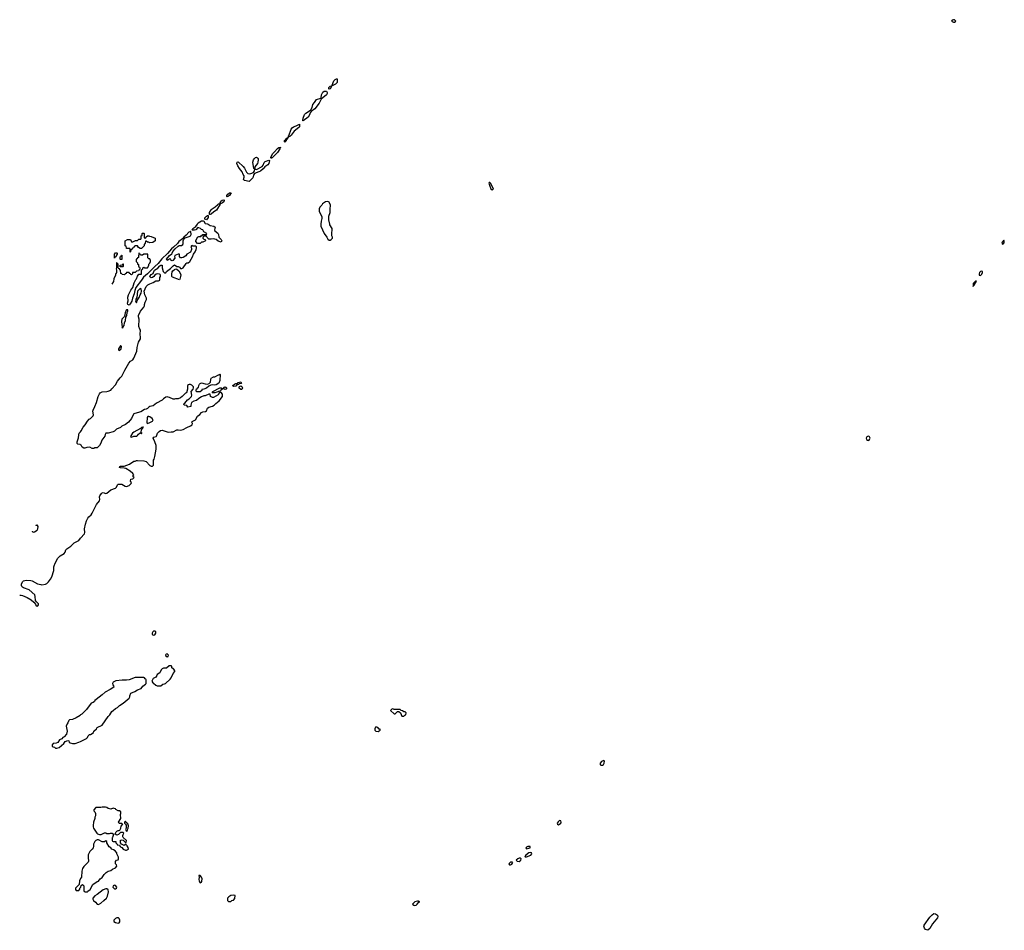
# Model space of a CAD drawing. Header units: inches. Extents: x 2473073 to 2657680, y 705365 to 849016.
# Tile 8 of 151: x 2489007 to 2505059, y 768484 to 783336. Entities that reach past the tile are written whole.
import ezdxf

# ---------------------------------------------------------------- set-up
doc = ezdxf.new("R2010")
doc.units = ezdxf.units.IN
doc.header["$MEASUREMENT"] = 0
for name, color, linetype in [('C4786', 7, 'Continuous'), ('C4787', 7, 'Continuous'), ('C4796', 7, 'Continuous'), ('C4797', 7, 'Continuous'), ('C4798', 7, 'Continuous'), ('C5706', 7, 'Continuous'), ('C5707', 7, 'Continuous'), ('C5708', 7, 'Continuous')]:
    doc.layers.add(name, color=color, linetype=linetype)

msp = doc.modelspace()

# ---------------------------------------------------------------- linework, layer by layer
at = {"layer": 'C4786', "color": 5, "elevation": 80}
msp.add_lwpolyline([(2490000, 769327), (2489982, 769290), (2489974, 769230), (2489914, 769170), (2489914, 769150), (2489930, 769134), (2489970, 769134), (2489987, 769153), (2489988, 769172), (2490000, 769184)], dxfattribs=at)
at = {"layer": 'C4787', "color": 5}
for points, elevation in [([(2490000, 776404), (2489994, 776410), (2489953, 776413), (2489944, 776424), (2489945, 776450), (2489964, 776516), (2489970, 776566), (2489979, 776590), (2490000, 776616)], 60), ([(2489210, 774996), (2489210, 774990), (2489222, 774982), (2489230, 774978), (2489250, 774985), (2489290, 775010), (2489305, 775030), (2489307, 775070), (2489290, 775099)], 60), ([(2489290, 775099), (2489287, 775093), (2489270, 775085), (2489269, 775083)], 60), ([(2489007, 773950), (2489030, 773950), (2489050, 773947), (2489130, 773912), (2489195, 773875), (2489237, 773837), (2489264, 773804), (2489270, 773788), (2489290, 773768), (2489304, 773776), (2489311, 773790), (2489311, 773810), (2489280, 773840), (2489265, 773865), (2489261, 773930), (2489254, 773954), (2489159, 774039), (2489070, 774067), (2489050, 774078), (2489041, 774090), (2489036, 774110), (2489036, 774130), (2489050, 774168), (2489070, 774184), (2489110, 774196), (2489190, 774189), (2489210, 774185), (2489297, 774137), (2489350, 774122), (2489370, 774121), (2489430, 774130), (2489450, 774141), (2489475, 774165), (2489510, 774210), (2489530, 774249), (2489562, 774350), (2489565, 774410), (2489570, 774430), (2489587, 774473), (2489630, 774555), (2489669, 774591), (2489733, 774627), (2489747, 774650), (2489761, 774690), (2489774, 774706), (2489841, 774750), (2489896, 774804), (2489970, 774844), (2490000, 774879)], 60), ([(2490000, 771996), (2489990, 771989), (2489930, 771949), (2489870, 771924), (2489821, 771919), (2489810, 771908), (2489803, 771897), (2489794, 771866), (2489782, 771850), (2489766, 771814), (2489781, 771730), (2489770, 771682), (2489730, 771638), (2489712, 771628), (2489692, 771608), (2489654, 771590), (2489630, 771548), (2489604, 771536), (2489554, 771530), (2489534, 771510), (2489534, 771490), (2489550, 771474), (2489572, 771472), (2489593, 771453), (2489610, 771452), (2489650, 771466), (2489729, 771530), (2489750, 771562), (2489790, 771582), (2489810, 771574), (2489812, 771552), (2489830, 771542), (2489870, 771531), (2489910, 771531), (2489970, 771551), (2490000, 771565)], 80)]:
    msp.add_lwpolyline(points, dxfattribs=dict(at, elevation=elevation))
at = {"layer": 'C4796', "color": 5, "elevation": 80}
for points in [[(2490000, 769184), (2490006, 769190), (2490007, 769213), (2490032, 769232), (2490054, 769210), (2490053, 769133), (2490058, 769118), (2490073, 769113), (2490110, 769114), (2490116, 769124), (2490158, 769150), (2490198, 769230), (2490270, 769278), (2490290, 769285), (2490318, 769322), (2490353, 769347), (2490385, 769395), (2490414, 769426), (2490450, 769451), (2490490, 769458), (2490520, 769480), (2490570, 769502), (2490588, 769530), (2490586, 769550), (2490568, 769568), (2490567, 769607), (2490586, 769630), (2490610, 769634), (2490618, 769650), (2490615, 769675), (2490602, 769710), (2490589, 769730), (2490589, 769750), (2490562, 769782), (2490538, 769798), (2490509, 769809), (2490490, 769828), (2490463, 769843), (2490426, 769910), (2490426, 769930), (2490410, 769946), (2490390, 769926), (2490350, 769926), (2490290, 769958), (2490270, 769958), (2490250, 769948), (2490232, 769930), (2490211, 769890), (2490211, 769850), (2490205, 769830), (2490190, 769808), (2490150, 769768), (2490138, 769750), (2490125, 769715), (2490125, 769655), (2490131, 769630), (2490131, 769610), (2490125, 769595), (2490050, 769522), (2490031, 769490), (2490018, 769450), (2490022, 769410), (2490014, 769390), (2490013, 769353), (2490000, 769327)], [(2490519, 770000), (2490514, 769990), (2490514, 769950), (2490518, 769938), (2490530, 769934), (2490570, 769934), (2490574, 769930), (2490574, 769910), (2490594, 769890), (2490598, 769878), (2490633, 769873), (2490638, 769858), (2490653, 769853), (2490658, 769838), (2490673, 769833), (2490694, 769810), (2490730, 769792), (2490750, 769792), (2490770, 769802), (2490778, 769810), (2490776, 769836), (2490760, 769860), (2490746, 769870), (2490742, 769882), (2490730, 769886), (2490708, 769868), (2490667, 769887), (2490648, 769908), (2490648, 769952), (2490670, 769962), (2490693, 769953), (2490730, 769914), (2490742, 769918), (2490746, 769950), (2490696, 770000)]]:
    msp.add_lwpolyline(points, dxfattribs=at)
for points in [[(2497330, 769754), (2497310, 769748), (2497259, 769710), (2497244, 769690), (2497250, 769683), (2497270, 769684), (2497338, 769710), (2497359, 769730), (2497353, 769750)], [(2497331, 769851), (2497292, 769850), (2497270, 769841), (2497257, 769830), (2497270, 769815), (2497310, 769822), (2497329, 769830)], [(2497034, 769594), (2497006, 769594), (2496982, 769570), (2496991, 769551), (2497010, 769552), (2497030, 769565), (2497044, 769590)], [(2497150, 769660), (2497128, 769652), (2497101, 769630), (2497116, 769610), (2497150, 769607), (2497177, 769630), (2497180, 769650), (2497170, 769658)], [(2491950, 769378), (2491930, 769378), (2491927, 769370), (2491931, 769351), (2491928, 769312), (2491931, 769291), (2491936, 769276), (2491950, 769261), (2491970, 769271), (2491977, 769283), (2491981, 769321), (2491970, 769349)], [(2490410, 769162), (2490370, 769142), (2490272, 769068), (2490230, 769045), (2490201, 769010), (2490199, 768990), (2490211, 768970), (2490243, 768943), (2490270, 768911), (2490290, 768903), (2490330, 768924), (2490381, 768970), (2490421, 769010), (2490440, 769040), (2490457, 769110), (2490450, 769142), (2490430, 769159)], [(2490550, 769222), (2490532, 769210), (2490528, 769188), (2490550, 769158), (2490570, 769162), (2490586, 769170), (2490588, 769190), (2490570, 769215)], [(2492490, 769059), (2492450, 769054), (2492414, 769030), (2492394, 769010), (2492394, 768970), (2492410, 768954), (2492450, 768954), (2492468, 768972), (2492490, 768974), (2492516, 769004), (2492518, 769050), (2492514, 769054)], [(2495490, 768960), (2495450, 768949), (2495412, 768910), (2495434, 768894), (2495450, 768889), (2495470, 768895), (2495489, 768910), (2495516, 768944), (2495529, 768950), (2495510, 768959)], [(2490618, 768690), (2490590, 768689), (2490570, 768678), (2490543, 768650), (2490544, 768630), (2490570, 768611), (2490610, 768601), (2490630, 768605), (2490638, 768622), (2490639, 768650), (2490630, 768678)]]:
    msp.add_lwpolyline(points, close=True, dxfattribs=at)
at = {"layer": 'C4797', "color": 5}
for points, elevation in [([(2490000, 776616), (2490011, 776630), (2490041, 776690), (2490074, 776726), (2490111, 776790), (2490141, 776819), (2490162, 776830), (2490205, 776875), (2490211, 776890), (2490199, 776950), (2490203, 776970), (2490233, 777027), (2490261, 777090), (2490286, 777190), (2490306, 777234), (2490321, 777250), (2490350, 777266), (2490430, 777270), (2490450, 777275), (2490490, 777295), (2490510, 777313), (2490570, 777381), (2490602, 777438), (2490644, 777496), (2490670, 777524), (2490719, 777621), (2490786, 777734), (2490816, 777764), (2490850, 777787), (2490870, 777814), (2490917, 777930), (2490921, 777990), (2490945, 778075), (2490974, 778130), (2490971, 778229), (2490978, 778250), (2490978, 778270), (2490965, 778290), (2490951, 778331), (2490955, 778450), (2490945, 778490), (2490945, 778510), (2490979, 778581), (2491030, 778648), (2491041, 778670), (2491041, 778690), (2491051, 778729), (2491075, 778770), (2491074, 778794), (2491046, 778850), (2491038, 778910), (2491070, 778984), (2491097, 779010), (2491130, 779030), (2491185, 779050), (2491224, 779076), (2491270, 779078), (2491290, 779086), (2491294, 779090), (2491294, 779130), (2491302, 779150), (2491302, 779170), (2491298, 779178), (2491285, 779185), (2491250, 779190), (2491230, 779184), (2491210, 779171), (2491195, 779145), (2491170, 779131), (2491150, 779127), (2491136, 779136), (2491131, 779150), (2491150, 779179), (2491181, 779199), (2491190, 779210), (2491207, 779253), (2491258, 779282), (2491290, 779323), (2491307, 779333), (2491332, 779330), (2491329, 779289), (2491348, 779228), (2491367, 779207), (2491387, 779207), (2491402, 779230), (2491464, 779276), (2491510, 779324), (2491530, 779338), (2491570, 779308), (2491590, 779309), (2491610, 779298), (2491630, 779278), (2491650, 779278), (2491670, 779288), (2491720, 779360), (2491730, 779368), (2491754, 779370), (2491782, 779390), (2491826, 779470), (2491838, 779510), (2491866, 779550), (2491885, 779590), (2491891, 779610), (2491891, 779630), (2491880, 779640), (2491830, 779642), (2491812, 779652), (2491806, 779650), (2491798, 779630), (2491808, 779610), (2491809, 779590), (2491794, 779546), (2491730, 779511), (2491715, 779485), (2491670, 779458), (2491650, 779452), (2491630, 779454), (2491613, 779473), (2491611, 779511), (2491592, 779512), (2491538, 779490), (2491528, 779470), (2491536, 779456), (2491536, 779444), (2491506, 779410), (2491495, 779405), (2491474, 779410), (2491471, 779431), (2491450, 779436), (2491438, 779422), (2491410, 779411), (2491400, 779430), (2491448, 779492), (2491485, 779515), (2491494, 779526), (2491504, 779556), (2491539, 779601), (2491590, 779641), (2491609, 779651), (2491645, 779655), (2491667, 779670), (2491674, 779686), (2491673, 779730), (2491682, 779758), (2491703, 779777), (2491770, 779800), (2491789, 779811), (2491800, 779830), (2491799, 779879), (2491790, 779883), (2491767, 779873), (2491719, 779821), (2491681, 779790), (2491659, 779761), (2491603, 779717), (2491577, 779683), (2491515, 779625), (2491481, 779599), (2491416, 779524), (2491323, 779437), (2491263, 779357), (2491208, 779312), (2491091, 779189), (2491025, 779135), (2490994, 779086), (2490901, 778970), (2490883, 778917), (2490874, 778866), (2490845, 778795), (2490833, 778747), (2490810, 778699), (2490790, 778679), (2490771, 778690), (2490766, 778710), (2490776, 778750), (2490771, 778809), (2490778, 778850), (2490805, 778890), (2490818, 778922), (2490853, 778967), (2490874, 779046), (2490900, 779100), (2490911, 779110), (2490927, 779153), (2490950, 779186), (2490990, 779186), (2490993, 779247), (2490998, 779262), (2491014, 779270), (2491014, 779290), (2491030, 779298), (2491048, 779288), (2491090, 779289), (2491110, 779326), (2491112, 779348), (2491130, 779366), (2491142, 779390), (2491142, 779410), (2491130, 779434), (2491110, 779434), (2491094, 779450), (2491094, 779510), (2491030, 779514), (2491010, 779494), (2490990, 779494), (2490978, 779498), (2490973, 779513), (2490958, 779518), (2490954, 779530), (2490947, 779533), (2490946, 779470), (2490942, 779458), (2490926, 779450), (2490922, 779438), (2490906, 779430), (2490906, 779390), (2490926, 779370), (2490927, 779347), (2490942, 779342), (2490946, 779310), (2490962, 779302), (2490966, 779290), (2490966, 779270), (2490962, 779258), (2490947, 779253), (2490942, 779238), (2490910, 779234), (2490890, 779214), (2490847, 779213), (2490846, 779190), (2490830, 779174), (2490818, 779178), (2490813, 779193), (2490798, 779198), (2490790, 779214), (2490747, 779213), (2490742, 779198), (2490727, 779193), (2490722, 779178), (2490710, 779174), (2490678, 779178), (2490673, 779193), (2490658, 779198), (2490653, 779253), (2490638, 779258), (2490633, 779273), (2490618, 779278), (2490614, 779290), (2490614, 779350), (2490598, 779358), (2490593, 779373), (2490587, 779373), (2490587, 779293), (2490578, 779270), (2490586, 779250), (2490586, 779210), (2490582, 779198), (2490569, 779191), (2490568, 779170), (2490542, 779110), (2490535, 779065), (2490509, 779022)], 60), ([(2492081, 780000), (2492110, 779978), (2492171, 779971), (2492191, 779951), (2492181, 779910), (2492187, 779890), (2492235, 779855), (2492246, 779830), (2492255, 779790), (2492292, 779752), (2492303, 779730), (2492290, 779710), (2492244, 779724), (2492212, 779752), (2492190, 779759), (2492170, 779763), (2492130, 779755), (2492090, 779758), (2492062, 779782), (2492050, 779806), (2492010, 779806), (2491998, 779802), (2491994, 779770), (2492010, 779754), (2492033, 779753), (2492034, 779730), (2491990, 779708), (2491970, 779706), (2491950, 779688), (2491908, 779688), (2491880, 779720), (2491878, 779730), (2491908, 779790), (2491930, 779802), (2491958, 779802), (2491970, 779814), (2491982, 779818), (2491990, 779834), (2492050, 779834), (2492058, 779850), (2492010, 779878), (2491990, 779908), (2491970, 779915), (2491955, 779930), (2491930, 779941), (2491910, 779944), (2491876, 779910), (2491857, 779903), (2491830, 779901), (2491823, 779903), (2491820, 779910), (2491831, 779930), (2491876, 779964), (2491903, 780000)], 60), ([(2493919, 780000), (2493918, 779970), (2493971, 779851), (2494012, 779790), (2494030, 779754), (2494050, 779742), (2494070, 779742), (2494086, 779750), (2494106, 779770), (2494108, 779790), (2494098, 779810), (2494095, 779830), (2494099, 779930), (2494064, 779990), (2494062, 780000)], 80), ([(2490000, 774879), (2490062, 774950), (2490071, 774970), (2490063, 775030), (2490077, 775110), (2490096, 775164), (2490116, 775204), (2490134, 775226), (2490170, 775258), (2490191, 775289), (2490198, 775310), (2490250, 775406), (2490258, 775430), (2490307, 775490), (2490311, 775511), (2490306, 775554), (2490311, 775570), (2490338, 775610), (2490350, 775619), (2490370, 775622), (2490409, 775609), (2490430, 775614), (2490493, 775667), (2490570, 775695), (2490585, 775710), (2490602, 775750), (2490610, 775758), (2490630, 775762), (2490670, 775759), (2490728, 775730), (2490750, 775725), (2490790, 775739), (2490822, 775770), (2490832, 775790), (2490814, 775810), (2490818, 775842), (2490850, 775846), (2490872, 775868), (2490858, 775878), (2490851, 775890), (2490867, 775910), (2490853, 775933), (2490810, 775970), (2490736, 776016), (2490710, 776024), (2490650, 776025), (2490635, 776030), (2490638, 776050), (2490650, 776055), (2490710, 776053), (2490795, 776085), (2490870, 776138), (2490890, 776138), (2490910, 776148), (2490930, 776149), (2491030, 776139), (2491070, 776129), (2491127, 776067), (2491150, 776053), (2491170, 776054), (2491187, 776073), (2491191, 776150), (2491201, 776170), (2491211, 776210), (2491234, 776334), (2491231, 776390), (2491210, 776450), (2491184, 776510), (2491194, 776526), (2491230, 776537), (2491237, 776543), (2491256, 776590), (2491278, 776622), (2491303, 776637), (2491330, 776639), (2491430, 776609), (2491476, 776616), (2491510, 776614), (2491570, 776645), (2491590, 776649), (2491630, 776643), (2491670, 776653), (2491730, 776687), (2491791, 776710), (2491818, 776730), (2491822, 776750), (2491814, 776770), (2491818, 776782), (2491872, 776810), (2491905, 776870), (2491941, 776899), (2491970, 776929), (2491990, 776939), (2492035, 776945), (2492050, 776958), (2492070, 776998), (2492090, 777015), (2492150, 777035), (2492178, 777050), (2492202, 777078), (2492259, 777121), (2492312, 777190), (2492314, 777230), (2492290, 777254), (2492267, 777253), (2492240, 777220), (2492164, 777176), (2492150, 777175), (2492116, 777190), (2492111, 777231), (2492090, 777227), (2492030, 777201), (2492010, 777199), (2491970, 777186), (2491925, 777155), (2491890, 777123), (2491845, 777115), (2491809, 777090), (2491797, 777050), (2491795, 777025), (2491750, 777016), (2491730, 777046), (2491694, 777050), (2491682, 777062), (2491685, 777070), (2491700, 777080), (2491744, 777136), (2491771, 777150), (2491807, 777190), (2491811, 777210), (2491805, 777270), (2491834, 777310), (2491842, 777330), (2491842, 777350), (2491813, 777373), (2491790, 777384), (2491770, 777387), (2491757, 777383), (2491745, 777370), (2491744, 777310), (2491729, 777251), (2491710, 777242), (2491658, 777190), (2491629, 777171), (2491590, 777151), (2491549, 777151), (2491530, 777145), (2491510, 777146), (2491450, 777176), (2491430, 777181), (2491410, 777185), (2491390, 777178), (2491350, 777151), (2491328, 777130), (2491239, 777081), (2491181, 777039), (2491130, 777025), (2491110, 777015), (2491090, 776997), (2491070, 776986), (2491041, 776979), (2490981, 776939), (2490885, 776915), (2490870, 776905), (2490846, 776870), (2490829, 776830), (2490782, 776770), (2490730, 776736), (2490670, 776706), (2490650, 776686), (2490584, 776656), (2490550, 776626), (2490530, 776616), (2490450, 776592), (2490410, 776592), (2490398, 776570), (2490394, 776546), (2490344, 776476), (2490329, 776430), (2490308, 776390), (2490270, 776354), (2490230, 776352), (2490216, 776344), (2490190, 776342), (2490150, 776362), (2490103, 776357), (2490070, 776345), (2490050, 776345), (2490025, 776365), (2490010, 776394), (2490000, 776404)], 60), ([(2490000, 771565), (2490098, 771610), (2490114, 771626), (2490123, 771657), (2490145, 771675), (2490162, 771678), (2490190, 771692), (2490208, 771710), (2490218, 771730), (2490258, 771770), (2490270, 771792), (2490290, 771805), (2490330, 771818), (2490350, 771832), (2490449, 771970), (2490479, 772001), (2490510, 772050), (2490529, 772071), (2490570, 772101), (2490602, 772118), (2490632, 772148), (2490694, 772186), (2490794, 772270), (2490804, 772290), (2490804, 772310), (2490818, 772350), (2490883, 772377), (2490930, 772405), (2490988, 772430), (2491016, 772464), (2491060, 772500), (2491068, 772510), (2491067, 772567), (2491062, 772582), (2491050, 772586), (2491042, 772602), (2491030, 772606), (2490890, 772608), (2490791, 772569), (2490750, 772564), (2490675, 772565), (2490574, 772554), (2490531, 772530), (2490522, 772510), (2490524, 772490), (2490538, 772470), (2490542, 772450), (2490482, 772410), (2490398, 772370), (2490350, 772324), (2490251, 772250), (2490232, 772230), (2490225, 772215), (2490202, 772198), (2490170, 772188), (2490096, 772084), (2490018, 772010), (2490000, 771996)], 80), ([(2490696, 770000), (2490686, 770010), (2490686, 770030), (2490696, 770044), (2490706, 770070), (2490690, 770078), (2490650, 770078), (2490616, 770044), (2490590, 770038), (2490566, 770050), (2490568, 770070), (2490578, 770090), (2490590, 770102), (2490610, 770111), (2490630, 770112), (2490640, 770120), (2490655, 770150), (2490660, 770180), (2490676, 770204), (2490686, 770210), (2490670, 770226), (2490630, 770226), (2490618, 770250), (2490658, 770310), (2490658, 770330), (2490649, 770350), (2490649, 770371), (2490655, 770390), (2490654, 770414), (2490634, 770434), (2490610, 770435), (2490576, 770456), (2490570, 770466), (2490548, 770468), (2490530, 770478), (2490490, 770458), (2490450, 770469), (2490430, 770489), (2490405, 770495), (2490350, 770495), (2490328, 770488), (2490250, 770486), (2490214, 770450), (2490214, 770430), (2490230, 770414), (2490242, 770390), (2490242, 770350), (2490232, 770330), (2490231, 770310), (2490211, 770250), (2490211, 770229), (2490205, 770210), (2490205, 770170), (2490211, 770150), (2490262, 770070), (2490277, 770057), (2490310, 770045), (2490335, 770045), (2490390, 770072), (2490410, 770072), (2490430, 770062), (2490470, 770062), (2490489, 770071), (2490514, 770070), (2490534, 770050), (2490532, 770028), (2490519, 770000)], 80)]:
    msp.add_lwpolyline(points, dxfattribs=dict(at, elevation=elevation))
for points, elevation in [([(2491050, 779774), (2491062, 779778), (2491067, 779793), (2491088, 779812), (2491110, 779812), (2491124, 779804), (2491150, 779802), (2491214, 779770), (2491214, 779730), (2491180, 779700), (2491130, 779698), (2491107, 779707), (2491088, 779708), (2491070, 779726), (2491058, 779722), (2491054, 779690), (2491034, 779670), (2491034, 779650), (2490990, 779606), (2490970, 779606), (2490942, 779622), (2490930, 779646), (2490890, 779646), (2490878, 779642), (2490873, 779627), (2490858, 779622), (2490853, 779607), (2490838, 779602), (2490833, 779587), (2490818, 779582), (2490814, 779550), (2490810, 779546), (2490806, 779550), (2490806, 779590), (2490802, 779602), (2490790, 779606), (2490750, 779606), (2490746, 779610), (2490742, 779642), (2490726, 779650), (2490726, 779730), (2490766, 779750), (2490790, 779752), (2490814, 779750), (2490822, 779722), (2490830, 779714), (2490850, 779714), (2490893, 779733), (2490930, 779734), (2490950, 779754), (2490982, 779758), (2490986, 779770), (2490986, 779810), (2491002, 779818), (2491006, 779850), (2491010, 779854), (2491030, 779854), (2491034, 779850), (2491034, 779790), (2491038, 779778)], 60), ([(2490550, 779446), (2490550, 779514), (2490570, 779534), (2490590, 779534), (2490594, 779530), (2490594, 779510), (2490584, 779496), (2490574, 779470), (2490558, 779462)], 60), ([(2490650, 779426), (2490646, 779430), (2490646, 779470), (2490662, 779478), (2490667, 779493), (2490674, 779494), (2490674, 779430), (2490670, 779426)], 60), ([(2490690, 779306), (2490647, 779307), (2490647, 779333), (2490682, 779338), (2490687, 779353), (2490693, 779353), (2490694, 779310)], 60), ([(2491610, 779094), (2491499, 779139), (2491489, 779149), (2491486, 779186), (2491495, 779225), (2491502, 779238), (2491530, 779264), (2491550, 779271), (2491570, 779267), (2491599, 779239), (2491623, 779203), (2491632, 779172), (2491630, 779150), (2491618, 779102)], 60), ([(2490970, 778949), (2490948, 778932), (2490930, 778910), (2490916, 778804), (2490907, 778790), (2490897, 778750), (2490903, 778723), (2490910, 778718), (2490924, 778756), (2490956, 778804), (2490970, 778850), (2490986, 778874), (2490995, 778910), (2490985, 778945)], 60), ([(2490770, 778606), (2490750, 778602), (2490744, 778596), (2490724, 778556), (2490717, 778503), (2490711, 778489), (2490671, 778449), (2490667, 778413), (2490678, 778322), (2490674, 778314), (2490690, 778311), (2490694, 778326), (2490711, 778350), (2490716, 778390), (2490731, 778429), (2490735, 778485), (2490752, 778510), (2490760, 778560), (2490770, 778582)], 60), ([(2490654, 778014), (2490650, 778014), (2490620, 777970), (2490615, 777950), (2490630, 777940), (2490661, 777970), (2490665, 778005)], 60), ([(2492175, 777375), (2492150, 777382), (2492124, 777376), (2492090, 777358), (2492050, 777328), (2492010, 777308), (2491978, 777302), (2491974, 777290), (2491950, 777268), (2491890, 777268), (2491886, 777290), (2491887, 777313), (2491902, 777318), (2491908, 777332), (2491922, 777338), (2491928, 777370), (2491938, 777390), (2491950, 777402), (2491970, 777411), (2492030, 777396), (2492070, 777392), (2492096, 777404), (2492108, 777412), (2492115, 777425), (2492122, 777470), (2492130, 777491), (2492166, 777510), (2492190, 777512), (2492250, 777542), (2492258, 777542), (2492268, 777552), (2492274, 777550), (2492272, 777450), (2492251, 777410), (2492210, 777379)], 60), ([(2492190, 777249), (2492146, 777250), (2492156, 777264), (2492155, 777270), (2492268, 777332), (2492294, 777330), (2492314, 777314), (2492314, 777310), (2492285, 777295), (2492279, 777281), (2492270, 777275), (2492250, 777274), (2492236, 777264)], 60), ([(2492350, 777302), (2492334, 777314), (2492326, 777330), (2492350, 777347), (2492370, 777341), (2492386, 777330), (2492370, 777308)], 60), ([(2492490, 777355), (2492482, 777362), (2492481, 777370), (2492510, 777393), (2492530, 777401), (2492557, 777403), (2492570, 777416), (2492614, 777430), (2492621, 777410), (2492617, 777403), (2492585, 777395), (2492576, 777384), (2492544, 777376), (2492530, 777358)], 60), ([(2492610, 777306), (2492587, 777327), (2492586, 777350), (2492590, 777354), (2492610, 777362), (2492630, 777354), (2492642, 777330), (2492630, 777306)], 60), ([(2491110, 776865), (2491096, 776864), (2491084, 776850), (2491082, 776762), (2491090, 776751), (2491130, 776767), (2491171, 776789), (2491183, 776810), (2491169, 776830), (2491130, 776859)], 60), ([(2491012, 776692), (2490990, 776684), (2490974, 776666), (2490867, 776610), (2490844, 776590), (2490821, 776550), (2490814, 776530), (2490830, 776528), (2490870, 776543), (2490914, 776546), (2490927, 776553), (2490942, 776578), (2490970, 776597), (2490978, 776598), (2490990, 776587), (2491006, 776590), (2490995, 776595), (2490987, 776607), (2490992, 776648), (2490999, 776661), (2491013, 776670), (2491015, 776685), (2491026, 776690)], 60), ([(2491210, 773365), (2491190, 773362), (2491176, 773350), (2491165, 773330), (2491168, 773310), (2491190, 773297), (2491210, 773304), (2491224, 773330), (2491225, 773350)], 80), ([(2491410, 772995), (2491394, 772990), (2491385, 772975), (2491390, 772962), (2491410, 772945), (2491426, 772950), (2491435, 772970)], 80), ([(2491476, 772796), (2491444, 772796), (2491400, 772760), (2491350, 772758), (2491330, 772748), (2491312, 772730), (2491290, 772686), (2491250, 772658), (2491242, 772638), (2491225, 772615), (2491182, 772590), (2491162, 772550), (2491178, 772518), (2491190, 772514), (2491224, 772484), (2491250, 772472), (2491310, 772474), (2491340, 772500), (2491370, 772502), (2491386, 772510), (2491460, 772580), (2491476, 772604), (2491507, 772673), (2491536, 772704), (2491536, 772716), (2491522, 772742), (2491507, 772747), (2491487, 772767), (2491486, 772790)], 80), ([(2495090, 772098), (2495074, 772090), (2495054, 772070), (2495110, 772014), (2495130, 772014), (2495167, 772053), (2495190, 772054), (2495213, 772033), (2495238, 771978), (2495270, 771974), (2495287, 771993), (2495302, 771998), (2495306, 772030), (2495290, 772046), (2495267, 772047), (2495250, 772066), (2495227, 772067), (2495210, 772086), (2495110, 772086)], 80), ([(2494830, 771798), (2494810, 771798), (2494798, 771770), (2494798, 771750), (2494814, 771730), (2494850, 771725), (2494886, 771750), (2494882, 771762), (2494870, 771766), (2494846, 771790)], 80), ([(2498533, 771253), (2498490, 771236), (2498471, 771210), (2498469, 771189), (2498480, 771180), (2498490, 771176), (2498510, 771179), (2498525, 771190), (2498538, 771210), (2498541, 771241)], 80), ([(2490730, 770266), (2490714, 770250), (2490714, 770230), (2490733, 770213), (2490740, 770200), (2490742, 770150), (2490734, 770130), (2490745, 770105), (2490750, 770102), (2490766, 770110), (2490766, 770130), (2490775, 770150), (2490778, 770190), (2490770, 770218), (2490742, 770242)], 80), ([(2497810, 770276), (2497785, 770255), (2497770, 770230), (2497775, 770215), (2497790, 770206), (2497810, 770214), (2497828, 770230), (2497835, 770250), (2497832, 770272)], 80)]:
    msp.add_lwpolyline(points, close=True, dxfattribs=dict(at, elevation=elevation))
at = {"layer": 'C4798', "color": 5}
for points, elevation in [([(2494050, 782203), (2494046, 782206), (2494047, 782230), (2494070, 782250), (2494097, 782257), (2494070, 782210)], 60), ([(2494110, 782261), (2494102, 782262), (2494101, 782270), (2494130, 782339), (2494150, 782362), (2494170, 782373), (2494181, 782370), (2494184, 782350), (2494181, 782310), (2494154, 782286)], 60), ([(2493630, 781685), (2493618, 781690), (2493623, 781697), (2493628, 781730), (2493652, 781790), (2493673, 781810), (2493733, 781847), (2493753, 781867), (2493774, 781906), (2493786, 781954), (2493815, 781985), (2493846, 782034), (2493918, 782058), (2493926, 782054), (2493921, 782061), (2493930, 782110), (2493948, 782152), (2493970, 782169), (2494010, 782170), (2494021, 782150), (2494019, 782130), (2494007, 782110), (2493920, 782040), (2493890, 781972), (2493816, 781884), (2493759, 781841), (2493743, 781817), (2493734, 781786), (2493712, 781748)], 60), ([(2493390, 781418), (2493384, 781424), (2493396, 781444), (2493432, 781550), (2493449, 781571), (2493470, 781586), (2493516, 781604), (2493571, 781631), (2493568, 781590), (2493560, 781580), (2493483, 781517), (2493435, 781450), (2493410, 781430), (2493394, 781426)], 60), ([(2493330, 781337), (2493319, 781350), (2493330, 781366), (2493335, 781365), (2493350, 781395), (2493358, 781398), (2493366, 781394), (2493362, 781402), (2493365, 781410), (2493376, 781416), (2493382, 781410), (2493374, 781406), (2493370, 781389), (2493357, 781383), (2493350, 781359), (2493343, 781357), (2493343, 781350)], 60), ([(2493110, 781074), (2493101, 781081), (2493101, 781090), (2493130, 781150), (2493162, 781178), (2493210, 781236), (2493230, 781250), (2493259, 781259), (2493261, 781250), (2493255, 781245), (2493250, 781230), (2493210, 781170), (2493130, 781088), (2493117, 781083)], 60), ([(2492750, 780699), (2492670, 780711), (2492654, 780730), (2492665, 780770), (2492664, 780790), (2492650, 780810), (2492635, 780855), (2492589, 780909), (2492565, 780950), (2492546, 780990), (2492550, 781011), (2492570, 781015), (2492650, 780944), (2492673, 780913), (2492707, 780847), (2492728, 780828), (2492750, 780822), (2492774, 780826), (2492817, 780843), (2492835, 780870), (2492842, 780890), (2492840, 780900), (2492870, 780893), (2492958, 780942), (2492978, 780962), (2492994, 781006), (2493010, 781023), (2493070, 781047), (2493079, 781039), (2493069, 780990), (2493054, 780966), (2493004, 780936), (2492978, 780902), (2492934, 780866), (2492903, 780857), (2492835, 780825), (2492820, 780800), (2492806, 780754)], 60), ([(2492830, 780899), (2492823, 780910), (2492809, 781010), (2492821, 781050), (2492830, 781066), (2492850, 781087), (2492870, 781091), (2492884, 781084), (2492893, 781073), (2492896, 781050), (2492892, 781010), (2492883, 780990), (2492843, 780937), (2492840, 780900)], 60), ([(2496670, 780682), (2496661, 780679), (2496654, 780670), (2496670, 780623), (2496690, 780578), (2496710, 780560), (2496729, 780570), (2496727, 780590), (2496682, 780670)], 80), ([(2492390, 780447), (2492385, 780450), (2492386, 780470), (2492400, 780490), (2492430, 780512), (2492453, 780513), (2492426, 780470), (2492410, 780455)], 60), ([(2492290, 780336), (2492283, 780337), (2492274, 780326), (2492213, 780227), (2492170, 780200), (2492130, 780164), (2492110, 780157), (2492101, 780161), (2492100, 780170), (2492102, 780190), (2492127, 780233), (2492147, 780253), (2492196, 780284), (2492230, 780317), (2492250, 780331), (2492265, 780335), (2492276, 780344), (2492274, 780350), (2492286, 780374), (2492306, 780394), (2492337, 780397), (2492340, 780390), (2492334, 780366), (2492312, 780348)], 60), ([(2492050, 780072), (2492023, 780083), (2492026, 780106), (2492050, 780133), (2492070, 780145), (2492080, 780140), (2492078, 780110)], 60)]:
    msp.add_lwpolyline(points, close=True, dxfattribs=dict(at, elevation=elevation))
for points, elevation in [([(2494062, 780000), (2494049, 780071), (2494049, 780130), (2494069, 780190), (2494069, 780270), (2494075, 780290), (2494075, 780310), (2494058, 780350), (2494050, 780358), (2494030, 780368), (2493993, 780367), (2493942, 780330), (2493931, 780309), (2493902, 780278), (2493891, 780250), (2493891, 780210), (2493932, 780128), (2493932, 780092), (2493921, 780050), (2493919, 780000)], 80), ([(2491903, 780000), (2491919, 780021), (2491970, 780053), (2491997, 780057), (2492009, 780049), (2492030, 780013), (2492070, 780008), (2492081, 780000)], 60)]:
    msp.add_lwpolyline(points, dxfattribs=dict(at, elevation=elevation))
at = {"layer": 'C5706', "color": 5, "elevation": 60}
msp.add_lwpolyline([(2503810, 768484), (2503775, 768495), (2503757, 768517), (2503749, 768550), (2503755, 768570), (2503844, 768696), (2503881, 768739), (2503910, 768756), (2503935, 768755), (2503969, 768730), (2503975, 768710), (2503968, 768690), (2503888, 768592), (2503846, 768514)], close=True, dxfattribs=at)
at = {"layer": 'C5707', "color": 5, "elevation": 80}
for points in [[(2505050, 779739), (2505025, 779705), (2505021, 779690), (2505030, 779676), (2505050, 779691), (2505059, 779710), (2505059, 779730)], [(2504690, 779235), (2504670, 779231), (2504653, 779210), (2504649, 779190), (2504651, 779171), (2504670, 779165), (2504692, 779188), (2504703, 779210), (2504704, 779230)], [(2504590, 779072), (2504550, 779034), (2504550, 778985), (2504556, 779004), (2504570, 779007), (2504606, 779070)], [(2502850, 776545), (2502830, 776540), (2502817, 776530), (2502806, 776510), (2502811, 776490), (2502830, 776476), (2502850, 776475), (2502864, 776490), (2502871, 776510), (2502864, 776530)]]:
    msp.add_lwpolyline(points, close=True, dxfattribs=at)
at = {"layer": 'C5708', "color": 5, "elevation": 80}
msp.add_lwpolyline([(2504230, 783336), (2504212, 783330), (2504198, 783310), (2504230, 783295), (2504250, 783296), (2504269, 783310), (2504250, 783333)], close=True, dxfattribs=at)

doc.saveas('drawing.dxf')
